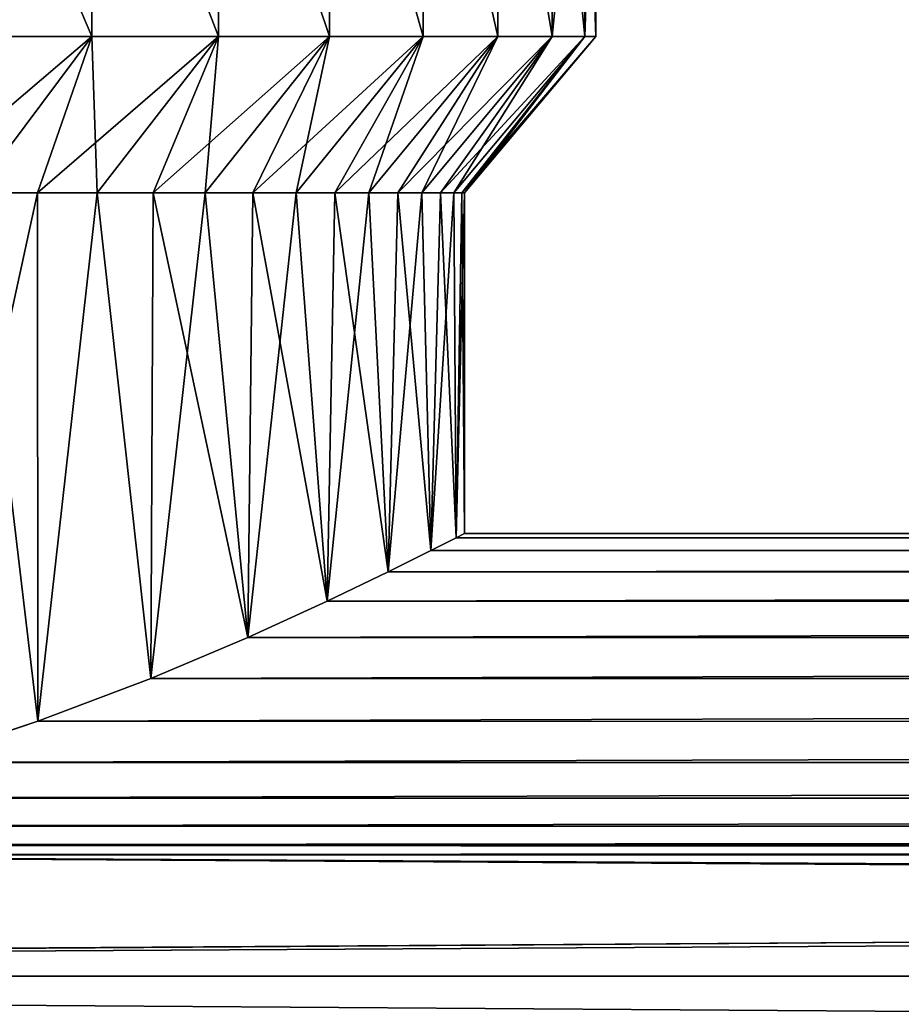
# Model space of a CAD drawing. Header units: metres. Extents: x -147 to 182, y -23 to 81.
# Tile 32 of 212: x -69 to -60, y 18 to 28. Entities that reach past the tile are written whole.
import ezdxf

# ---------------------------------------------------------------- set-up
doc = ezdxf.new("R2010")
doc.units = ezdxf.units.M
doc.layers.add('solid_ORA153_SW0001', color=7, linetype='CONTINUOUS')

msp = doc.modelspace()

# ---------------------------------------------------------------- linework, layer by layer
at = {"layer": 'solid_ORA153_SW0001'}
for points in [[(-68.433975, 28.108868, -10.51198), (-69.875092, 28.108868, -11.474889), (-69.875, 31.5, -11.474836)], [(-69.875092, 28.108868, 11.474889), (-68.433975, 28.108868, 10.51198), (-69.875, 31.5, 11.474836)], [(-68.433975, 28.108868, -10.51198), (-69.875, 31.5, -11.474836), (-68.433899, 31.5, -10.511921)], [(-68.433975, 28.108868, 10.51198), (-68.433899, 31.5, 10.511921), (-69.875, 31.5, 11.474836)], [(-67.13092, 28.108868, -9.369249), (-68.433975, 28.108868, -10.51198), (-68.433899, 31.5, -10.511921)], [(-68.433975, 28.108868, 10.51198), (-67.13092, 28.108868, 9.369249), (-68.433899, 31.5, 10.511921)], [(-67.13092, 28.108868, -9.369249), (-68.433899, 31.5, -10.511921), (-67.130852, 31.5, -9.369183)], [(-67.13092, 28.108868, 9.369249), (-67.130852, 31.5, 9.369183), (-68.433899, 31.5, 10.511921)], [(-65.988144, 28.108868, -8.066184), (-67.13092, 28.108868, -9.369249), (-67.130852, 31.5, -9.369183)], [(-67.13092, 28.108868, 9.369249), (-65.988144, 28.108868, 8.066184), (-67.130852, 31.5, 9.369183)], [(-65.988144, 28.108868, -8.066184), (-67.130852, 31.5, -9.369183), (-65.988052, 31.5, -8.066071)], [(-65.988144, 28.108868, 8.066184), (-65.988052, 31.5, 8.066071), (-67.130852, 31.5, 9.369183)], [(-65.025192, 28.108868, -6.625048), (-65.988144, 28.108868, -8.066184), (-65.988052, 31.5, -8.066071)], [(-65.988144, 28.108868, 8.066184), (-65.025192, 28.108868, 6.625048), (-65.988052, 31.5, 8.066071)], [(-65.025192, 28.108868, -6.625048), (-65.988052, 31.5, -8.066071), (-65.025162, 31.5, -6.624999)], [(-65.025192, 28.108868, 6.625048), (-65.025162, 31.5, 6.624999), (-65.988052, 31.5, 8.066071)], [(-64.258629, 28.108868, -5.070642), (-65.025192, 28.108868, -6.625048), (-65.025162, 31.5, -6.624999)], [(-65.025192, 28.108868, 6.625048), (-64.258629, 28.108868, 5.070642), (-65.025162, 31.5, 6.624999)], [(-64.258629, 28.108868, -5.070642), (-65.025162, 31.5, -6.624999), (-64.258606, 31.5, -5.070576)], [(-64.258629, 28.108868, 5.070642), (-64.258606, 31.5, 5.070576), (-65.025162, 31.5, 6.624999)], [(-63.701504, 28.108868, -3.429435), (-64.258629, 28.108868, -5.070642), (-64.258606, 31.5, -5.070576)], [(-64.258629, 28.108868, 5.070642), (-63.701504, 28.108868, 3.429435), (-64.258606, 31.5, 5.070576)], [(-63.701504, 28.108868, -3.429435), (-64.258606, 31.5, -5.070576), (-63.701477, 31.5, -3.429327)], [(-63.701504, 28.108868, 3.429435), (-63.701477, 31.5, 3.429327), (-64.258606, 31.5, 5.070576)], [(-63.701504, 28.108868, -3.429435), (-63.701477, 31.5, -3.429327), (-63.363358, 31.5, -1.729488)], [(-63.363354, 28.108868, -1.729456), (-63.701504, 28.108868, -3.429435), (-63.363358, 31.5, -1.729488)], [(-63.701504, 28.108868, 3.429435), (-63.363354, 28.108868, 1.729456), (-63.701477, 31.5, 3.429327)], [(-63.363354, 28.108868, 1.729456), (-63.363358, 31.5, 1.729488), (-63.701477, 31.5, 3.429327)], [(-63.363354, 28.108868, -1.729456), (-63.363358, 31.5, -1.729488), (-63.25, 31.5)], [(-63.25, 28.108868), (-63.25, 31.5), (-63.363358, 31.5, 1.729488)], [(-63.363354, 28.108868, 1.729456), (-63.25, 28.108868), (-63.363358, 31.5, 1.729488)], [(-63.363354, 28.108868, -1.729456), (-63.25, 31.5), (-63.25, 28.108868)], [(-70.316841, 26.5, -10.167524), (-69.875092, 28.108868, -11.474889), (-68.433975, 28.108868, -10.51198)], [(-70.316841, 26.5, -10.167524), (-68.433975, 28.108868, -10.51198), (-69.637581, 26.5, -9.721997)], [(-69.637581, 26.5, 9.721997), (-68.433975, 28.108868, 10.51198), (-69.875092, 28.108868, 11.474889)], [(-68.98996, 26.5, 9.230888), (-68.433975, 28.108868, 10.51198), (-69.637581, 26.5, 9.721997)], [(-69.637581, 26.5, -9.721997), (-68.433975, 28.108868, -10.51198), (-68.98996, 26.5, -9.230888)], [(-68.377716, 26.5, 8.697042), (-68.433975, 28.108868, 10.51198), (-68.98996, 26.5, 9.230888)], [(-68.98996, 26.5, -9.230888), (-68.433975, 28.108868, -10.51198), (-67.13092, 28.108868, -9.369249)], [(-68.98996, 26.5, -9.230888), (-67.13092, 28.108868, -9.369249), (-68.377716, 26.5, -8.697042)], [(-68.377716, 26.5, 8.697042), (-67.13092, 28.108868, 9.369249), (-68.433975, 28.108868, 10.51198)], [(-67.802994, 26.5, 8.12232), (-67.13092, 28.108868, 9.369249), (-68.377716, 26.5, 8.697042)], [(-68.377716, 26.5, -8.697042), (-67.13092, 28.108868, -9.369249), (-67.802994, 26.5, -8.12232)], [(-67.269096, 26.5, 7.51002), (-67.13092, 28.108868, 9.369249), (-67.802994, 26.5, 8.12232)], [(-67.802994, 26.5, -8.12232), (-67.13092, 28.108868, -9.369249), (-65.988144, 28.108868, -8.066184)], [(-67.802994, 26.5, -8.12232), (-65.988144, 28.108868, -8.066184), (-67.269096, 26.5, -7.51002)], [(-67.269096, 26.5, 7.51002), (-65.988144, 28.108868, 8.066184), (-67.13092, 28.108868, 9.369249)], [(-66.777992, 26.5, 6.862406), (-65.988144, 28.108868, 8.066184), (-67.269096, 26.5, 7.51002)], [(-67.269096, 26.5, -7.51002), (-65.988144, 28.108868, -8.066184), (-66.777992, 26.5, -6.862406)], [(-66.332451, 26.5, 6.183113), (-65.988144, 28.108868, 8.066184), (-66.777992, 26.5, 6.862406)], [(-66.777992, 26.5, -6.862406), (-65.988144, 28.108868, -8.066184), (-65.025192, 28.108868, -6.625048)], [(-66.777992, 26.5, -6.862406), (-65.025192, 28.108868, -6.625048), (-66.332451, 26.5, -6.183113)], [(-66.332451, 26.5, 6.183113), (-65.025192, 28.108868, 6.625048), (-65.988144, 28.108868, 8.066184)], [(-65.93412, 26.5, 5.474682), (-65.025192, 28.108868, 6.625048), (-66.332451, 26.5, 6.183113)], [(-66.332451, 26.5, -6.183113), (-65.025192, 28.108868, -6.625048), (-65.93412, 26.5, -5.474682)], [(-65.585228, 26.5, 4.741079), (-65.025192, 28.108868, 6.625048), (-65.93412, 26.5, 5.474682)], [(-65.93412, 26.5, -5.474682), (-65.025192, 28.108868, -6.625048), (-64.258629, 28.108868, -5.070642)], [(-65.93412, 26.5, -5.474682), (-64.258629, 28.108868, -5.070642), (-65.585228, 26.5, -4.741079)], [(-65.585228, 26.5, 4.741079), (-64.258629, 28.108868, 5.070642), (-65.025192, 28.108868, 6.625048)], [(-65.287079, 26.5, 3.985018), (-64.258629, 28.108868, 5.070642), (-65.585228, 26.5, 4.741079)], [(-65.585228, 26.5, -4.741079), (-64.258629, 28.108868, -5.070642), (-65.287079, 26.5, -3.985018)], [(-65.041306, 26.5, 3.210654), (-64.258629, 28.108868, 5.070642), (-65.287079, 26.5, 3.985018)], [(-65.287079, 26.5, -3.985018), (-64.258629, 28.108868, -5.070642), (-63.701504, 28.108868, -3.429435)], [(-65.287079, 26.5, -3.985018), (-63.701504, 28.108868, -3.429435), (-65.041306, 26.5, -3.210654)], [(-65.041306, 26.5, 3.210654), (-63.701504, 28.108868, 3.429435), (-64.258629, 28.108868, 5.070642)], [(-64.848892, 26.5, 2.421084), (-63.701504, 28.108868, 3.429435), (-65.041306, 26.5, 3.210654)], [(-65.041306, 26.5, -3.210654), (-63.701504, 28.108868, -3.429435), (-64.848892, 26.5, -2.421084)], [(-64.710838, 26.5, 1.620366), (-63.701504, 28.108868, 3.429435), (-64.848892, 26.5, 2.421084)], [(-64.848892, 26.5, -2.421084), (-63.701504, 28.108868, -3.429435), (-63.363354, 28.108868, -1.729456)], [(-64.848892, 26.5, -2.421084), (-63.363354, 28.108868, -1.729456), (-64.710838, 26.5, -1.620366)], [(-64.710838, 26.5, 1.620366), (-63.363354, 28.108868, 1.729456), (-63.701504, 28.108868, 3.429435)], [(-64.627739, 26.5, 0.812057), (-63.363354, 28.108868, 1.729456), (-64.710838, 26.5, 1.620366)], [(-64.710838, 26.5, -1.620366), (-63.363354, 28.108868, -1.729456), (-64.627739, 26.5, -0.812057)], [(-64.627739, 26.5, -0.812057), (-63.363354, 28.108868, -1.729456), (-63.25, 28.108868)], [(-64.627739, 26.5, -0.812057), (-63.25, 28.108868), (-64.599998, 26.5)], [(-64.599998, 26.5), (-63.363354, 28.108868, 1.729456), (-64.627739, 26.5, 0.812057)], [(-64.599998, 26.5), (-63.25, 28.108868), (-63.363354, 28.108868, 1.729456)], [(-69.637581, 26.5, 9.721997), (-70.26889, 20.645023, 10.138197), (-68.987099, 21.06736, 9.22856)], [(-68.98996, 26.5, -9.230888), (-68.987122, 21.067352, -9.228578), (-70.26889, 20.645021, -10.1382)], [(-69.637581, 26.5, -9.721997), (-68.98996, 26.5, -9.230888), (-70.26889, 20.645021, -10.1382)], [(-68.98996, 26.5, 9.230888), (-69.637581, 26.5, 9.721997), (-68.987099, 21.06736, 9.22856)], [(-68.377716, 26.5, 8.697042), (-68.98996, 26.5, 9.230888), (-68.987099, 21.06736, 9.22856)], [(-68.98996, 26.5, -9.230888), (-68.377716, 26.5, -8.697042), (-68.987122, 21.067352, -9.228578)], [(-68.377716, 26.5, -8.697042), (-67.826729, 21.508509, -8.147638), (-68.987122, 21.067352, -9.228578)], [(-68.377716, 26.5, 8.697042), (-68.987099, 21.06736, 9.22856), (-67.826714, 21.508516, 8.147623)], [(-67.802994, 26.5, 8.12232), (-68.377716, 26.5, 8.697042), (-67.826714, 21.508516, 8.147623)], [(-68.377716, 26.5, -8.697042), (-67.802994, 26.5, -8.12232), (-67.826729, 21.508509, -8.147638)], [(-67.269096, 26.5, -7.51002), (-66.827637, 21.930443, -6.932219), (-67.826729, 21.508509, -8.147638)], [(-67.802994, 26.5, -8.12232), (-67.269096, 26.5, -7.51002), (-67.826729, 21.508509, -8.147638)], [(-67.802994, 26.5, 8.12232), (-67.826714, 21.508516, 8.147623), (-66.827621, 21.930449, 6.932203)], [(-67.269096, 26.5, 7.51002), (-67.802994, 26.5, 8.12232), (-66.827621, 21.930449, 6.932203)], [(-66.777992, 26.5, 6.862406), (-67.269096, 26.5, 7.51002), (-66.827621, 21.930449, 6.932203)], [(-67.269096, 26.5, -7.51002), (-66.777992, 26.5, -6.862406), (-66.827637, 21.930443, -6.932219)], [(-66.332451, 26.5, -6.183113), (-66.012314, 22.302059, -5.623002), (-66.827637, 21.930443, -6.932219)], [(-66.777992, 26.5, -6.862406), (-66.332451, 26.5, -6.183113), (-66.827637, 21.930443, -6.932219)], [(-66.777992, 26.5, 6.862406), (-66.827621, 21.930449, 6.932203), (-66.012306, 22.302063, 5.622986)], [(-66.332451, 26.5, 6.183113), (-66.777992, 26.5, 6.862406), (-66.012306, 22.302063, 5.622986)], [(-65.93412, 26.5, 5.474682), (-66.332451, 26.5, 6.183113), (-66.012306, 22.302063, 5.622986)], [(-66.332451, 26.5, -6.183113), (-65.93412, 26.5, -5.474682), (-66.012314, 22.302059, -5.623002)], [(-65.585228, 26.5, -4.741079), (-65.386551, 22.603064, -4.254589), (-66.012314, 22.302059, -5.623002)], [(-65.93412, 26.5, -5.474682), (-65.585228, 26.5, -4.741079), (-66.012314, 22.302059, -5.623002)], [(-65.93412, 26.5, 5.474682), (-66.012306, 22.302063, 5.622986), (-65.386551, 22.603065, 4.254582)], [(-65.585228, 26.5, 4.741079), (-65.93412, 26.5, 5.474682), (-65.386551, 22.603065, 4.254582)], [(-65.287079, 26.5, 3.985018), (-65.585228, 26.5, 4.741079), (-65.386551, 22.603065, 4.254582)], [(-65.585228, 26.5, -4.741079), (-65.287079, 26.5, -3.985018), (-65.386551, 22.603064, -4.254589)], [(-65.287079, 26.5, 3.985018), (-65.386551, 22.603065, 4.254582), (-64.946426, 22.822691, 2.850394)], [(-65.041306, 26.5, -3.210654), (-64.946434, 22.822687, -2.850434), (-65.386551, 22.603064, -4.254589)], [(-65.287079, 26.5, -3.985018), (-65.041306, 26.5, -3.210654), (-65.386551, 22.603064, -4.254589)], [(-65.041306, 26.5, 3.210654), (-65.287079, 26.5, 3.985018), (-64.946426, 22.822691, 2.850394)], [(-64.848892, 26.5, 2.421084), (-65.041306, 26.5, 3.210654), (-64.946426, 22.822691, 2.850394)], [(-65.041306, 26.5, -3.210654), (-64.848892, 26.5, -2.421084), (-64.946434, 22.822687, -2.850434)], [(-64.710838, 26.5, -1.620366), (-64.686104, 22.955564, -1.428993), (-64.946434, 22.822687, -2.850434)], [(-64.848892, 26.5, -2.421084), (-64.710838, 26.5, -1.620366), (-64.946434, 22.822687, -2.850434)], [(-64.848892, 26.5, 2.421084), (-64.946426, 22.822691, 2.850394), (-64.686104, 22.955566, 1.428968)], [(-64.710838, 26.5, 1.620366), (-64.848892, 26.5, 2.421084), (-64.686104, 22.955566, 1.428968)], [(-64.627739, 26.5, 0.812057), (-64.710838, 26.5, 1.620366), (-64.686104, 22.955566, 1.428968)], [(-64.710838, 26.5, -1.620366), (-64.627739, 26.5, -0.812057), (-64.686104, 22.955564, -1.428993)], [(-64.627739, 26.5, 0.812057), (-64.686104, 22.955566, 1.428968), (-64.599998, 23)], [(-64.599998, 26.5), (-64.599998, 23), (-64.686104, 22.955564, -1.428993)], [(-64.627739, 26.5, -0.812057), (-64.599998, 26.5), (-64.686104, 22.955564, -1.428993)], [(-64.599998, 26.5), (-64.627739, 26.5, 0.812057), (-64.599998, 23)], [(-64.686104, 22.955564, -1.428993), (-64.599998, 23), (64.686424, 22.955399, -1.431587)], [(-64.686104, 22.955566, 1.428968), (64.686417, 22.955402, 1.431538), (64.599998, 23)], [(-64.599998, 23), (-64.686104, 22.955566, 1.428968), (64.599998, 23)], [(-64.599998, 23), (64.599998, 23), (64.686424, 22.955399, -1.431587)], [(-64.946434, 22.822687, -2.850434), (-64.686104, 22.955564, -1.428993), (64.686424, 22.955399, -1.431587)], [(-64.946434, 22.822687, -2.850434), (64.686424, 22.955399, -1.431587), (64.94693, 22.822433, -2.852475)], [(-64.686104, 22.955566, 1.428968), (-64.946426, 22.822691, 2.850394), (64.686417, 22.955402, 1.431538)], [(-64.946426, 22.822691, 2.850394), (64.946922, 22.822439, 2.852424), (64.686417, 22.955402, 1.431538)], [(-64.946426, 22.822691, 2.850394), (-65.386551, 22.603065, 4.254582), (64.946922, 22.822439, 2.852424)], [(-65.386551, 22.603064, -4.254589), (-64.946434, 22.822687, -2.850434), (64.94693, 22.822433, -2.852475)], [(-65.386551, 22.603065, 4.254582), (65.38726, 22.602711, 4.256417), (64.946922, 22.822439, 2.852424)], [(-65.386551, 22.603064, -4.254589), (64.94693, 22.822433, -2.852475), (65.38726, 22.602711, -4.256418)], [(-66.012314, 22.302059, -5.623002), (-65.386551, 22.603064, -4.254589), (65.38726, 22.602711, -4.256418)], [(-66.012314, 22.302059, -5.623002), (65.38726, 22.602711, -4.256418), (66.013145, 22.301662, -5.624583)], [(-65.386551, 22.603065, 4.254582), (-66.012306, 22.302063, 5.622986), (65.38726, 22.602711, 4.256417)], [(-66.012306, 22.302063, 5.622986), (66.013145, 22.301664, 5.624576), (65.38726, 22.602711, 4.256417)], [(-66.827637, 21.930443, -6.932219), (-66.012314, 22.302059, -5.623002), (66.013145, 22.301662, -5.624583)], [(-66.827637, 21.930443, -6.932219), (66.013145, 22.301662, -5.624583), (66.828682, 21.929991, -6.933652)], [(-66.012306, 22.302063, 5.622986), (-66.827621, 21.930449, 6.932203), (66.013145, 22.301664, 5.624576)], [(-66.827621, 21.930449, 6.932203), (66.828674, 21.929991, 6.93365), (66.013145, 22.301664, 5.624576)], [(-67.826729, 21.508509, -8.147638), (-66.827637, 21.930443, -6.932219), (66.828682, 21.929991, -6.933652)], [(-67.826729, 21.508509, -8.147638), (66.828682, 21.929991, -6.933652), (67.827881, 21.50802, -8.14889)], [(-66.827621, 21.930449, 6.932203), (-67.826714, 21.508516, 8.147623), (66.828674, 21.929991, 6.93365)], [(-67.826714, 21.508516, 8.147623), (67.827873, 21.508026, 8.148874), (66.828674, 21.929991, 6.93365)], [(-68.987122, 21.067352, -9.228578), (-67.826729, 21.508509, -8.147638), (67.827881, 21.50802, -8.14889)], [(-68.987122, 21.067352, -9.228578), (67.827881, 21.50802, -8.14889), (68.988342, 21.066946, -9.229574)], [(-67.826714, 21.508516, 8.147623), (-68.987099, 21.06736, 9.22856), (67.827873, 21.508026, 8.148874)], [(-68.987099, 21.06736, 9.22856), (68.98835, 21.066944, 9.229576), (67.827873, 21.508026, 8.148874)], [(-68.987099, 21.06736, 9.22856), (-70.26889, 20.645023, 10.138197), (68.98835, 21.066944, 9.229576)], [(-70.26889, 20.645021, -10.1382), (-68.987122, 21.067352, -9.228578), (68.988342, 21.066946, -9.229574)], [(-70.26889, 20.645021, -10.1382), (68.988342, 21.066946, -9.229574), (70.270508, 20.644506, -10.139204)], [(-70.26889, 20.645023, 10.138197), (70.270515, 20.644505, 10.139208), (68.98835, 21.066944, 9.229576)], [(-71.624863, 20.277004, -10.855556), (-70.26889, 20.645021, -10.1382), (70.270508, 20.644506, -10.139204)], [(-71.624863, 20.277004, -10.855556), (70.270508, 20.644506, -10.139204), (71.626419, 20.276644, -10.856253)], [(-70.26889, 20.645023, 10.138197), (-71.624855, 20.277004, 10.855555), (70.270515, 20.644505, 10.139208)], [(-71.624855, 20.277004, 10.855555), (71.626427, 20.276642, 10.856256), (70.270515, 20.644505, 10.139208)], [(-73.013496, 19.988644, -11.37779), (-71.624863, 20.277004, -10.855556), (71.626419, 20.276644, -10.856253)], [(-71.624855, 20.277004, 10.855555), (-73.013496, 19.988644, 11.37779), (71.626427, 20.276642, 10.856256)], [(-73.013496, 19.988644, -11.37779), (71.626419, 20.276644, -10.856253), (73.014854, 19.988403, -11.378214)], [(-73.013496, 19.988644, 11.37779), (73.014862, 19.988401, 11.378217), (71.626427, 20.276642, 10.856256)], [(-74.409676, 19.79291, -11.714978), (-73.013496, 19.988644, -11.37779), (73.014854, 19.988403, -11.378214)], [(-73.013496, 19.988644, 11.37779), (-74.409676, 19.79291, 11.714978), (73.014862, 19.988401, 11.378217)], [(-74.409676, 19.79291, -11.714978), (73.014854, 19.988403, -11.378214), (74.41053, 19.792824, -11.715123)], [(-74.409676, 19.79291, 11.714978), (74.410538, 19.792824, 11.715125), (73.014862, 19.988401, 11.378217)], [(136.699997, 18.448833, 13.734646), (136.699997, 19.918585, 11.499999), (-112.699997, 18.448833, 13.734648)], [(77.195518, 19.694511, 11.879657), (-112.699997, 18.448833, 13.734648), (136.699997, 19.918585, 11.499999)], [(-74.409676, 19.79291, 11.714978), (-75.803856, 19.694534, 11.879619), (74.410538, 19.792824, 11.715125)], [(-75.803856, 19.694534, 11.879619), (75.80452, 19.694511, 11.87966), (74.410538, 19.792824, 11.715125)], [(-75.803818, 19.694534, -11.879616), (-74.409676, 19.79291, -11.714978), (75.804504, 19.694511, -11.879659)], [(-74.409676, 19.79291, -11.714978), (74.41053, 19.792824, -11.715123), (75.804504, 19.694511, -11.879659)], [(-75.803856, 19.694534, 11.879619), (-112.699997, 18.448833, 13.734648), (75.80452, 19.694511, 11.87966)], [(-77.196144, 19.694534, -11.879619), (136.699997, 18.448835, -13.734644), (-112.699997, 18.448833, -13.734648)], [(77.195518, 19.694511, 11.879657), (75.80452, 19.694511, 11.87966), (-112.699997, 18.448833, 13.734648)], [(-77.196144, 19.694534, -11.879619), (-75.803818, 19.694534, -11.879616), (136.699997, 18.448835, -13.734644)], [(-75.803818, 19.694534, -11.879616), (75.804504, 19.694511, -11.879659), (136.699997, 18.448835, -13.734644)], [(136.699997, 18.448835, -13.734644), (136.699997, 16.729597, -15.783554), (-112.699997, 18.448833, -13.734648)], [(136.699997, 18.448833, 13.734646), (-112.699997, 18.448833, 13.734648), (-112.699997, 16.729593, 15.783558)], [(136.699997, 16.729595, 15.783557), (136.699997, 18.448833, 13.734646), (-112.699997, 16.729593, 15.783558)], [(136.699997, 16.729597, -15.783554), (-112.699997, 16.729593, -15.783558), (-112.699997, 18.448833, -13.734648)]]:
    msp.add_3dface(points, dxfattribs=at)

doc.saveas('drawing.dxf')
